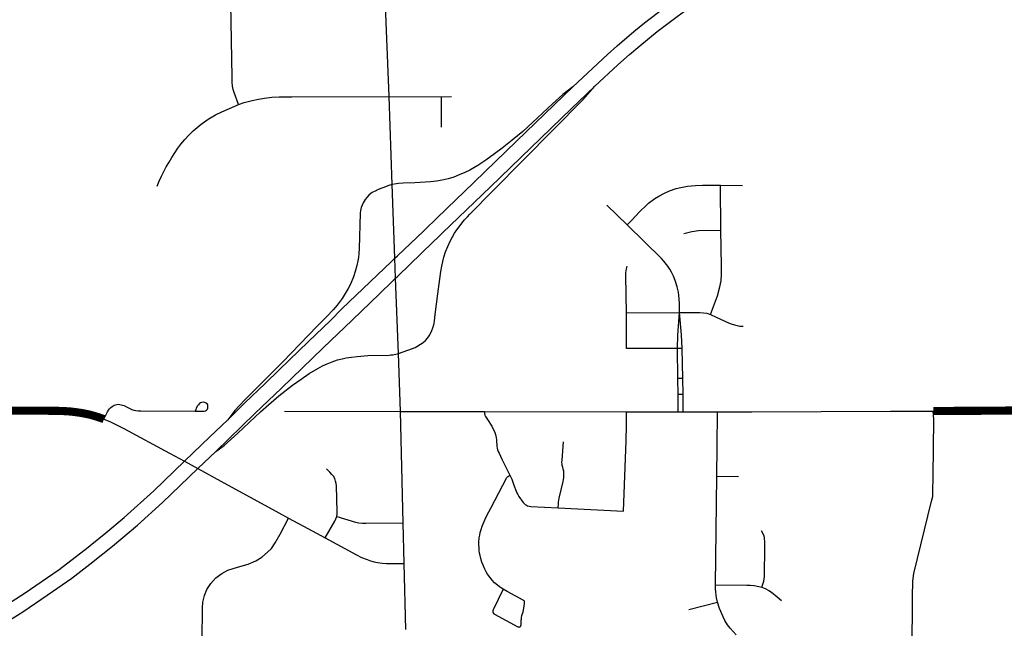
# Model space of a CAD drawing. Extents: x 1410746 to 1533160, y 578873 to 704954.
# Tile 103 of 227: x 1425255 to 1432508, y 676418 to 680898. Entities that reach past the tile are written whole.
import ezdxf

# ---------------------------------------------------------------- set-up
doc = ezdxf.new("R2010")
doc.units = 0
doc.header["$MEASUREMENT"] = 0
doc.layers.add('MC_STREETS', color=254, linetype='CONTINUOUS')

msp = doc.modelspace()

# ---------------------------------------------------------------- linework, layer by layer
at = {"layer": 'MC_STREETS'}
for p, q in [((1427976.249525, 680331.78645), (1427936.610075, 681320.890525)), ((1427998.723775, 679685.068275), (1427976.249525, 680331.78645)), ((1427976.249525, 680331.78645), (1428361.33995, 680331.3903)), ((1428361.33995, 680331.3903), (1428435.944975, 680331.6286)), ((1428361.606225, 680106.398625), (1428361.33995, 680331.3903)), ((1430420.53055, 679349.095225), (1430416.876025, 679679.6359)), ((1430416.876025, 679679.6359), (1430580.051725, 679678.318625)), ((1429731.084425, 679388.5161), (1429580.5355, 679532.718875)), ((1429724.355275, 678738.99035), (1430115.17095, 678742.69765)), ((1429725.977375, 678478.614025), (1429724.355275, 678738.99035)), ((1430100.651775, 678478.74635), (1429725.977375, 678478.614025)), ((1430135.0811, 678478.7585), (1430100.651775, 678478.74635)), ((1430103.28645, 678257.506675), (1430100.651775, 678478.74635)), ((1430139.096825, 678257.9096), (1430135.0811, 678478.7585)), ((1428061.0598, 678013.352175), (1428044.99625, 678441.400525)), ((1430139.096825, 678257.9096), (1430103.28645, 678257.506675)), ((1430104.69415, 678139.29935), (1430103.28645, 678257.506675)), ((1430141.24705, 678139.6554), (1430139.096825, 678257.9096)), ((1430141.24705, 678139.6554), (1430104.69415, 678139.29935)), ((1430106.22245, 678010.963725), (1430104.69415, 678139.29935)), ((1430143.581625, 678011.263275), (1430141.24705, 678139.6554)), ((1427206.59635, 678016.607425), (1428061.0598, 678013.352175)), ((1428061.0598, 678013.352175), (1428679.763375, 678012.60275)), ((1428080.43995, 677194.918625), (1428061.0598, 678013.352175)), ((1428679.763375, 678012.60275), (1429725.400525, 678011.336175)), ((1429725.400525, 678011.336175), (1429909.386225, 678011.113325)), ((1429909.386225, 678011.113325), (1430106.22245, 678010.963725)), ((1430106.22245, 678010.963725), (1430143.581625, 678011.263275)), ((1430143.581625, 678011.263275), (1430394.7127, 678010.769375)), ((1430392.644925, 677755.43855), (1430394.7127, 678010.769375)), ((1430394.7127, 678010.769375), (1430648.815575, 678010.297525)), ((1430648.815575, 678010.297525), (1431668.614925, 678015.66795)), ((1431668.614925, 678015.66795), (1431984.88095, 678017.371725)), ((1430390.209725, 677537.111975), (1430392.644925, 677755.43855)), ((1430382.510925, 676937.660425), (1430390.209725, 677537.111975)), ((1430390.209725, 677537.111975), (1430550.5166, 677536.0785)), ((1428086.5049, 676895.9508), (1428080.43995, 677194.918625)), ((1430380.517725, 676738.2663), (1430382.510925, 676937.660425)), ((1428100.01865, 676408.664175), (1428086.5049, 676895.9508)), ((1425112.055975, 676561.819075), (1425287.253675, 676674.0894)), ((1430184.30825, 676556.654625), (1430394.9817, 676610.84185))]:
    msp.add_line(p, q, dxfattribs=at)
for points in [[(1426866.27485, 680272.735125), (1426834.61825, 680362.44455), (1426827.7509, 680385.26105), (1426823.281375, 680408.660325), (1426820.65225, 680437.317825), (1426819.69185, 680475.41155), (1426796.437775, 681834.325725)], [(1429657.2498, 680706.112725), (1429779.292325, 680810.99815), (1429857.594325, 680874.91665), (1429950.950125, 680946.895525), (1430063.935775, 681030.845475), (1430129.803425, 681077.90445), (1430154.86735, 681094.496275)], [(1429822.86365, 680706.645), (1429951.259775, 680810.989825), (1430097.88195, 680922.058425), (1430206.240625, 681001.225125)], [(1429330.37645, 680403.091175), (1429584.955375, 680642.10695), (1429657.2498, 680706.112725)], [(1429491.842625, 680408.50935), (1429660.0757, 680566.14005), (1429746.64205, 680641.9642), (1429822.86365, 680706.645)], [(1426699.5838, 677719.879475), (1426987.99475, 677998.68685), (1427184.09805, 678186.145125), (1427490.07545, 678482.0215), (1427704.19805, 678685.130675), (1427906.3489, 678880.11685), (1428002.4212, 678973.527425), (1428024.414425, 678994.579625), (1428041.693775, 679010.946625), (1428300.3727, 679262.662), (1428334.498625, 679295.8191), (1428358.574375, 679318.624175), (1428368.90505, 679328.970275), (1428723.778025, 679667.176625), (1429316.8355, 680241.222525), (1429491.842625, 680408.50935)], [(1426787.5243, 677952.89295), (1426914.403375, 678077.1365), (1427062.373875, 678220.0788), (1427165.609875, 678319.89125), (1427382.091075, 678528.048325), (1427544.114375, 678684.903325), (1427627.339275, 678768.38445), (1427837.996675, 678967.196725), (1427995.118075, 679118.3293), (1428018.94695, 679141.529325), (1428037.283, 679159.694375), (1428229.058225, 679342.5165), (1428262.29535, 679373.5066), (1428274.91015, 679385.62535), (1428294.986225, 679405.23685), (1428324.543275, 679434.8477), (1428472.7631, 679577.064275), (1428526.098625, 679628.7584), (1428913.740575, 680002.704175), (1429330.37645, 680403.091175)], [(1429330.37645, 680403.091175), (1429256.165275, 680346.751925), (1429180.656275, 680279.60315), (1429032.9724, 680141.576275), (1428960.168125, 680075.758275), (1428882.583775, 680010.675675), (1428809.044125, 679952.94705), (1428751.703175, 679910.33065), (1428688.439075, 679863.96405), (1428629.109925, 679824.0408), (1428571.663825, 679790.28695), (1428534.4887, 679772.132775), (1428492.845425, 679755.166925), (1428454.04825, 679739.962225), (1428411.648075, 679727.020325), (1428366.776125, 679716.681775), (1428325.342475, 679709.54925), (1428280.563375, 679703.58075), (1428166.96615, 679696.893425), (1428080.6822, 679693.632275), (1428046.38995, 679692.177225), (1428030.83045, 679690.9594), (1427998.723775, 679685.068275)], [(1428044.99625, 678441.400525), (1428148.833975, 678477.4431), (1428167.2588, 678485.4303), (1428181.177075, 678492.78495), (1428208.482475, 678508.96305), (1428227.3125, 678522.7711), (1428243.60805, 678536.2691), (1428259.1392, 678553.426875), (1428272.167375, 678571.73065), (1428288.001025, 678603.091475), (1428300.79365, 678636.703275), (1428307.208325, 678660.97785), (1428310.746375, 678682.03455), (1428316.7772, 678727.814), (1428336.287, 678878.9669), (1428357.2418, 679043.948875), (1428363.974075, 679084.54055), (1428371.2261, 679117.902875), (1428379.6167, 679149.091225), (1428392.76515, 679189.703225), (1428408.31385, 679229.122475), (1428425.739975, 679267.208425), (1428443.1011, 679299.500075), (1428458.378875, 679325.888975), (1428474.6983, 679351.583425), (1428491.185975, 679374.0942), (1428511.503875, 679400.194525), (1428532.684425, 679425.194525), (1428553.51775, 679447.763975), (1428571.5733, 679466.513975), (1428742.278125, 679640.3858), (1429406.553875, 680311.0852), (1429491.842625, 680408.50935)], [(1426267.48795, 679673.148375), (1426282.243775, 679708.984), (1426300.161575, 679745.873575), (1426317.0254, 679781.1822), (1426334.4162, 679814.38285), (1426354.968975, 679849.69145), (1426375.52175, 679883.946075), (1426397.128525, 679917.6737), (1426419.789275, 679951.40135), (1426442.977025, 679981.967), (1426471.9617, 680016.221625), (1426500.6034, 680047.07745), (1426532.309975, 680080.1105), (1426562.798025, 680105.48245), (1426591.331775, 680128.4432), (1426644.236175, 680165.61175), (1426697.18755, 680196.86175), (1426744.496575, 680220.733275), (1426782.2491, 680237.9957), (1426857.341475, 680269.5468), (1426866.27485, 680272.735125)], [(1426866.27485, 680272.735125), (1426907.428975, 680287.422425), (1426967.86805, 680303.492075), (1427013.5938, 680313.1812), (1427058.7327, 680320.9937), (1427111.25005, 680327.504125), (1427166.371575, 680331.410375), (1427260.943925, 680331.40405), (1427976.249525, 680331.78645)], [(1427998.723775, 679685.068275), (1427973.097325, 679677.115225), (1427930.681175, 679661.503725), (1427895.923475, 679647.954125), (1427872.500525, 679636.861075), (1427851.472025, 679625.286275), (1427841.2845, 679618.023975), (1427826.656075, 679605.174675), (1427811.396975, 679589.7063), (1427799.771425, 679574.336375), (1427792.18595, 679562.877075), (1427784.872975, 679549.1878), (1427777.235725, 679532.6256), (1427770.909925, 679514.834275), (1427765.85925, 679493.505375), (1427764.12315, 679474.842175), (1427756.31065, 679213.123425), (1427753.611225, 679176.39785), (1427750.63145, 679148.095275), (1427746.55875, 679122.2605), (1427739.364525, 679087.800925), (1427727.219225, 679045.067075), (1427714.677025, 679005.169075), (1427692.19315, 678951.7253), (1427675.5088, 678920.018675), (1427653.655175, 678882.95705), (1427629.821225, 678845.2091), (1427609.54175, 678816.129775), (1427593.098525, 678795.7128), (1427564.58515, 678762.436625), (1427516.3454, 678712.8219), (1427446.297, 678641.447375), (1427192.742375, 678380.522375), (1426911.4078, 678097.301525), (1426840.075725, 678020.0251), (1426787.5243, 677952.89295)], [(1428044.99625, 678441.400525), (1428024.414425, 678994.579625), (1428018.94695, 679141.529325), (1427998.723775, 679685.068275)], [(1429731.084425, 679388.5161), (1429763.8045, 679421.705), (1429819.577025, 679482.458475), (1429871.202575, 679533.0988), (1429887.504375, 679546.961975), (1429932.590575, 679580.617075), (1429962.178125, 679598.570125), (1430005.6439, 679622.05795), (1430040.791475, 679637.34235), (1430091.720175, 679655.2065), (1430124.75555, 679663.613625), (1430174.3834, 679673.12575), (1430232.339325, 679678.088675), (1430284.432, 679679.594675), (1430416.876025, 679679.6359)], [(1430115.17095, 678742.69765), (1430114.9967, 678808.021825), (1430113.2606, 678841.876), (1430111.09045, 678867.483625), (1430107.249025, 678892.2976), (1430097.9636, 678931.11575), (1430083.233975, 678978.065125), (1430071.315125, 679009.1678), (1430056.45515, 679039.4797), (1430043.8815, 679061.133425), (1430029.637125, 679082.500025), (1430000.619625, 679121.1869), (1429982.7916, 679141.240325), (1429731.084425, 679388.5161)], [(1430146.6072, 679323.00245), (1430206.90105, 679339.785875), (1430256.482975, 679347.11295), (1430420.53055, 679349.095225)], [(1430344.45425, 678728.769375), (1430395.963, 678866.4922), (1430413.612575, 678930.6069), (1430421.869775, 678975.61075), (1430425.0896, 679021.450225), (1430425.0699, 679086.6686), (1430420.53055, 679349.095225)], [(1429724.355275, 678738.99035), (1429720.38045, 679013.020425), (1429720.776375, 679035.682475), (1429724.179575, 679063.6647), (1429730.0247, 679082.685675)], [(1430100.651775, 678478.74635), (1430103.334325, 678575.763125), (1430115.17095, 678742.69765)], [(1430115.17095, 678742.69765), (1430264.9951, 678742.84415), (1430291.646025, 678741.18155), (1430317.687675, 678736.841275), (1430344.45425, 678728.769375)], [(1430135.0811, 678478.7585), (1430131.179075, 678577.7221), (1430115.17095, 678742.69765)], [(1430344.45425, 678728.769375), (1430385.0362, 678708.961675), (1430475.97105, 678666.58905), (1430496.3079, 678658.819925), (1430520.12785, 678651.1918), (1430539.94035, 678646.19705), (1430560.252325, 678643.033725), (1430583.894125, 678641.2023)], [(1426699.5838, 677719.879475), (1426762.138825, 677763.758025), (1426862.532125, 677854.904575), (1427027.86155, 678011.33085), (1427091.05895, 678066.25885), (1427165.03295, 678129.004675), (1427264.307175, 678207.5214), (1427327.511575, 678252.514825), (1427387.782675, 678294.744325), (1427450.333075, 678330.572325), (1427486.687775, 678350.2662), (1427520.372375, 678365.457275), (1427556.0384, 678379.9879), (1427595.00685, 678393.19755), (1427631.333375, 678402.4443), (1427660.645975, 678407.698175), (1427700.331225, 678414.358825), (1427741.095175, 678419.675875), (1427818.4876, 678425.583675), (1427975.933725, 678429.392025), (1427989.9852, 678429.82115), (1428003.7867, 678431.712875), (1428014.77355, 678433.300475), (1428026.91395, 678436.320825), (1428044.99625, 678441.400525)], [(1425875.557775, 677957.93715), (1425902.524875, 678012.51105), (1425908.6001, 678022.5484), (1425916.693175, 678033.3275), (1425926.561675, 678043.415525), (1425935.822125, 678050.992225), (1425942.99525, 678055.98375), (1425951.198375, 678060.280625), (1425960.8338, 678063.66605), (1425969.51625, 678065.6633), (1425980.544125, 678066.63375), (1425991.56295, 678066.0098), (1426003.129225, 678063.810625), (1426013.047325, 678061.192075), (1426024.24525, 678056.8952), (1426041.476975, 678048.43675), (1426081.084025, 678029.6802), (1426095.083475, 678024.397375), (1426109.875375, 678021.2277), (1426127.836925, 678019.64285), (1426147.55845, 678018.4765), (1426548.8773, 678016.47315)], [(1425287.253675, 676674.0894), (1425545.14135, 676851.61335), (1425759.0123, 677015.362375), (1425773.8676, 677027.067725), (1425890.7289, 677120.025225), (1426024.612175, 677234.11555), (1426243.677675, 677430.912725), (1426468.70585, 677647.8821), (1426655.5009, 677827.987575), (1426787.5243, 677952.89295)], [(1425875.557775, 677957.93715), (1425919.222675, 677939.99565), (1425972.18255, 677913.623775), (1426023.41315, 677887.468075), (1426359.167025, 677708.027975)], [(1428679.763375, 678012.60275), (1428680.109525, 677998.337725), (1428681.956675, 677986.505725), (1428685.245425, 677978.1742), (1428710.827925, 677939.658825), (1428723.67515, 677920.5616), (1428732.702925, 677905.283825), (1428743.814025, 677884.103275), (1428751.80015, 677867.089375), (1428757.3557, 677851.117175), (1428762.2168, 677834.4505), (1428765.506275, 677819.4755), (1428767.4101, 677805.76785), (1428768.17165, 677797.200575), (1428768.6245, 677788.260325), (1428768.933175, 677770.356425), (1428769.694725, 677758.5526), (1428771.408175, 677745.035325), (1428775.025475, 677732.469975), (1428779.785075, 677720.2854), (1428786.17515, 677707.01995), (1428807.523025, 677661.715), (1428865.037325, 677544.698725)], [(1429222.207225, 677304.946675), (1429702.045525, 677279.653825), (1429723.354875, 677798.5173), (1429726.1985, 677912.668425), (1429725.400525, 678011.336175)], [(1432102.38775, 675883.127425), (1431868.119175, 676163.5135), (1431853.40595, 676182.059575), (1431842.59835, 676199.971825), (1431836.34835, 676213.5135), (1431831.66085, 676230.180175), (1431830.09835, 676243.721825), (1431830.804975, 676648.53245), (1431834.5921, 676765.932725), (1431842.1663, 676820.84575), (1431972.821425, 677354.827575), (1431980.39565, 677388.9115), (1431982.2892, 677421.1019), (1431984.18275, 677538.502175), (1431987.96985, 677951.296625), (1431986.141275, 677990.411975), (1431984.88095, 678017.371725)], [(1429222.207225, 677304.946675), (1429223.71085, 677333.1397), (1429225.09975, 677346.66285), (1429226.92265, 677360.204525), (1429230.02055, 677374.753875), (1429258.18175, 677499.15975), (1429260.88685, 677512.797975), (1429262.57755, 677525.5345), (1429263.704675, 677537.48205), (1429264.38095, 677549.5423), (1429263.9301, 677562.50425), (1429262.7017, 677573.895825), (1429259.14145, 677590.213525), (1429255.1362, 677604.3061), (1429252.281775, 677615.95785), (1429250.09975, 677625.308675), (1429249.058075, 677641.1941), (1429250.09975, 677656.558675), (1429261.558075, 677790.673275)], [(1425285.99935, 676544.84905), (1425496.6982, 676687.965725), (1425639.553225, 676788.0167), (1425770.951575, 676890.863925), (1425939.4834, 677022.793775), (1426121.963675, 677176.651425), (1426307.240875, 677343.2026), (1426567.8752, 677593.429925), (1426699.5838, 677719.879475)], [(1426359.167025, 677708.027975), (1426468.70585, 677647.8821), (1426567.8752, 677593.429925), (1426737.7761, 677500.140275), (1427163.080375, 677267.708975), (1427234.995575, 677229.0099)], [(1427590.764675, 677240.41795), (1427592.97535, 677258.987725), (1427593.4175, 677276.2311), (1427587.57995, 677467.379625), (1427586.4067, 677482.92525), (1427582.626125, 677502.136975), (1427576.2695, 677520.1258), (1427565.874725, 677537.7749), (1427555.022125, 677551.267325), (1427538.820425, 677568.290075), (1427514.606225, 677591.760825)], [(1428816.22695, 676705.8092), (1428803.815, 676713.4879), (1428789.649625, 676722.963075), (1428774.33275, 676734.633075), (1428753.80895, 676753.1045), (1428735.95325, 676772.80735), (1428718.713275, 676793.741625), (1428701.473275, 676817.344), (1428691.4166, 676832.73685), (1428681.5652, 676852.439675), (1428668.019475, 676882.1992), (1428659.399475, 676905.18585), (1428651.3952, 676932.072025), (1428646.4695, 676952.801075), (1428642.7752, 676971.06725), (1428640.107125, 676990.359625), (1428638.67045, 677009.2415), (1428637.8495, 677032.4334), (1428638.283075, 677049.473375), (1428640.928075, 677083.7429), (1428643.59615, 677103.44575), (1428647.700925, 677122.94335), (1428654.0633, 677145.930025), (1428662.272825, 677170.1481), (1428668.42995, 677186.977625), (1428683.2071, 677221.25235), (1428695.7266, 677247.9333), (1428725.280875, 677302.116125), (1428843.497975, 677527.056975), (1428847.397475, 677532.187925), (1428852.3232, 677536.497925), (1428865.037325, 677544.698725)], [(1428865.037325, 677544.698725), (1428879.6164, 677515.036725), (1428888.529025, 677492.71245), (1428895.592775, 677471.259575), (1428911.777075, 677427.632325), (1428917.11085, 677415.090825), (1428923.7394, 677401.94855), (1428932.183375, 677388.22705), (1428964.4147, 677342.9581), (1428972.77925, 677334.141425), (1428979.109175, 677329.394), (1428987.6998, 677323.96835), (1428996.742525, 677320.125175), (1429008.045975, 677317.41235), (1429020.027625, 677315.6038), (1429222.207225, 677304.946675)], [(1426600.4496, 676331.333225), (1426600.979125, 676566.3262), (1426604.151375, 676609.6158), (1426616.158875, 676658.910325), (1426633.391125, 676702.99225), (1426662.453075, 676748.643425), (1426700.10885, 676789.0098), (1426744.3463, 676821.948725), (1426787.24285, 676844.714425), (1426859.64725, 676868.307225), (1426937.323275, 676888.8728), (1426994.87205, 676913.876675), (1427038.99235, 676941.353325), (1427080.49195, 676977.63015), (1427108.9066, 677006.171125), (1427137.5778, 677046.7301), (1427174.5915, 677109.700425), (1427234.995575, 677229.0099)], [(1427234.995575, 677229.0099), (1427378.28105, 677152.352575), (1427504.532675, 677084.415575)], [(1427504.532675, 677084.415575), (1427576.3952, 677207.69975), (1427584.7958, 677222.732425), (1427590.764675, 677240.41795)], [(1427590.764675, 677240.41795), (1427729.817, 677200.1834), (1427753.913525, 677195.319875), (1427779.33645, 677192.66705), (1427803.654025, 677192.00385), (1428080.43995, 677194.918625)], [(1427504.532675, 677084.415575), (1427737.184775, 676957.96615), (1427773.431075, 676940.1443), (1427815.89685, 676923.11655), (1427839.93105, 676915.105125), (1427866.568975, 676908.09515), (1427891.90505, 676902.6477), (1427927.050675, 676898.0161), (1427958.1096, 676895.564075), (1427986.44405, 676895.564075), (1428086.5049, 676895.9508)], [(1430722.876375, 676719.616725), (1430735.5519, 676764.29135), (1430738.682025, 676781.1957), (1430740.604225, 676799.77705), (1430741.565325, 676821.562075), (1430744.169, 676998.3834), (1430744.096825, 677047.936125), (1430740.7202, 677087.356975), (1430736.272375, 677102.753925), (1430720.4125, 677136.245975)], [(1430394.9817, 676610.84185), (1430388.8401, 676641.19485), (1430384.995675, 676662.33915), (1430382.5221, 676685.4329), (1430381.15125, 676708.47215), (1430380.517725, 676738.2663)], [(1430380.517725, 676738.2663), (1430611.816275, 676735.38305), (1430638.08645, 676734.42195), (1430666.5992, 676731.859), (1430700.23785, 676726.733125), (1430722.876375, 676719.616725)], [(1430722.876375, 676719.616725), (1430745.380275, 676711.25275), (1430774.56325, 676695.977775), (1430792.829675, 676684.0133), (1430835.656025, 676650.67805), (1430866.03405, 676622.9918)], [(1428816.22695, 676705.8092), (1428742.905775, 676553.70965), (1428741.393425, 676546.147825), (1428741.393425, 676538.998475), (1428743.31825, 676531.43665), (1428747.442875, 676525.249725), (1428752.804875, 676521.262575), (1428924.6179, 676429.09415), (1428928.695925, 676427.789175), (1428933.154575, 676427.136675), (1428936.52575, 676427.462925), (1428939.786525, 676428.688075), (1428943.500775, 676431.43935), (1428946.0371, 676435.0936), (1428947.34615, 676438.22895), (1428948.3637, 676441.965525), (1428949.3808, 676446.6442)], [(1428949.3808, 676446.6442), (1428949.88935, 676453.7639), (1428950.12505, 676460.68165), (1428949.88935, 676465.8674), (1428950.092775, 676478.8863), (1428950.6486, 676486.174675), (1428951.712775, 676498.058125), (1428954.63225, 676511.3359), (1428963.751275, 676538.225325), (1428969.155225, 676564.90075), (1428973.712875, 676600.366725), (1428974.089925, 676607.208375), (1428973.682825, 676612.602525), (1428972.502825, 676616.692625), (1428970.425975, 676620.134), (1428967.2332, 676623.136475), (1428964.42115, 676625.222825), (1428847.09665, 676688.020125), (1428816.22695, 676705.8092)], [(1430532.24455, 676368.91715), (1430488.6354, 676418.300575), (1430468.409375, 676444.598425), (1430449.664675, 676474.508475), (1430435.911425, 676501.397525), (1430409.682475, 676562.435775), (1430394.9817, 676610.84185)], [(1425160.086175, 676465.6521), (1425238.544175, 676515.69505), (1425285.99935, 676544.84905)]]:
    msp.add_lwpolyline(points, dxfattribs=at)
at = {"layer": 'MC_STREETS', "const_width": 60}
for points in [[(1422566.5282, 678008.998175), (1423430.9895, 678015.8773), (1425413.834, 678019.759725), (1425508.29715, 678018.895075), (1425563.634825, 678017.814275), (1425601.8079, 678015.585425), (1425630.6453, 678013.707175), (1425674.52635, 678008.3031), (1425718.19125, 678001.60205), (1425764.450075, 677992.30705), (1425794.712875, 677984.092875), (1425830.812075, 677973.284725), (1425875.557775, 677957.93715)], [(1431984.88095, 678017.371725), (1432451.7104, 678019.886625), (1433197.02105, 678028.57525)]]:
    msp.add_lwpolyline(points, dxfattribs=at)
at = {"layer": 'MC_STREETS'}
msp.add_lwpolyline([(1426548.8773, 678016.47315), (1426605.1657, 678016.632975), (1426613.333275, 678017.26615), (1426623.1669, 678019.736625), (1426632.22955, 678024.330025), (1426637.4437, 678030.04075), (1426640.6715, 678038.35855), (1426641.91295, 678047.54535), (1426641.788825, 678055.61485), (1426639.926625, 678063.8085), (1426635.45735, 678070.63655), (1426627.88445, 678076.098975), (1426617.8286, 678080.1958), (1426606.40715, 678082.554575), (1426594.613275, 678080.816525), (1426586.419625, 678076.7197), (1426579.21915, 678072.1263), (1426572.018675, 678064.0568), (1426565.190625, 678055.118275), (1426555.480825, 678039.189275), (1426551.6459, 678029.144475)], close=True, dxfattribs=at)

doc.saveas('drawing.dxf')
